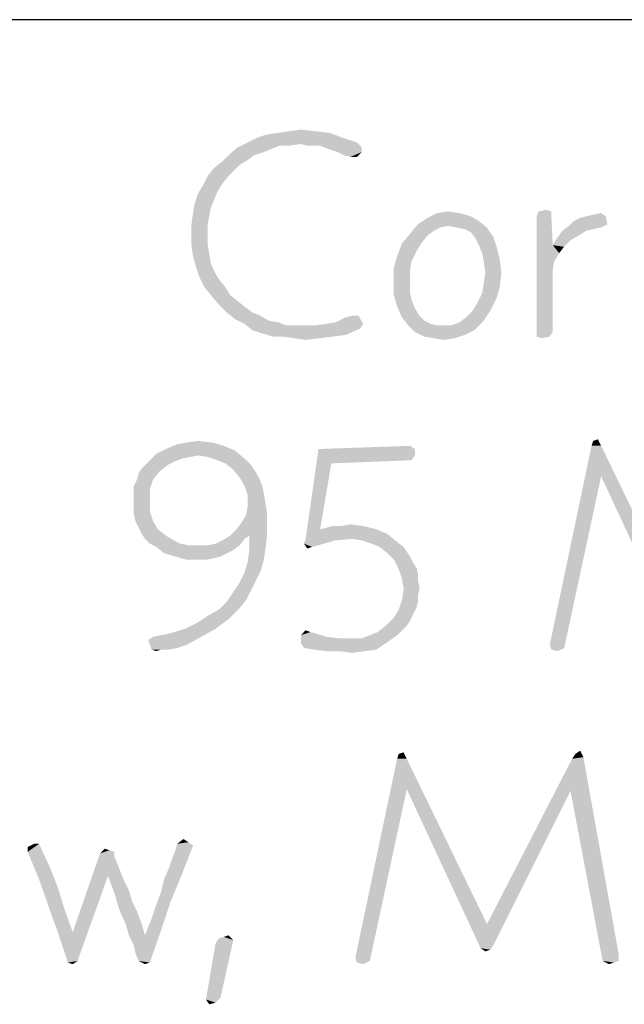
# Model space of a CAD drawing. Header units: inches. Extents: x -1 to 69, y -1 to 45.
# Tile 22 of 39: x 63.6 to 64.4, y 2.3 to 3.8. Entities that reach past the tile are written whole.
import ezdxf

# ---------------------------------------------------------------- set-up
doc = ezdxf.new("R2010")
doc.units = ezdxf.units.IN
doc.header["$LTSCALE"] = 3.74
doc.header["$MEASUREMENT"] = 0
doc.layers.get('0').update_dxf_attribs({"linetype": 'CONTINUOUS'})

msp = doc.modelspace()

# ---------------------------------------------------------------- linework, layer by layer
at = {"color": 2, "linetype": 'CONTINUOUS'}
msp.add_line((68, 3.75), (56.5, 3.75), dxfattribs=at)
for points in [[(63.9094, 3.5804), (63.9233, 3.585), (64.0133, 3.5873)], [(63.9094, 3.5804), (64.0133, 3.5873), (64.0317, 3.5804)], [(64.0133, 3.5873), (63.9233, 3.585), (63.9394, 3.5873)], [(63.9925, 3.5896), (63.9394, 3.5873), (63.9556, 3.5896)], [(63.9394, 3.5873), (63.9925, 3.5896), (64.0133, 3.5873)], [(63.9556, 3.5896), (63.9717, 3.592), (63.9925, 3.5896)], [(63.9717, 3.5712), (63.8817, 3.5666), (63.8956, 3.5735)], [(63.9717, 3.5712), (63.9417, 3.5689), (63.8817, 3.5666)], [(63.8817, 3.5666), (63.9417, 3.5689), (63.9302, 3.5643)], [(64.0317, 3.5804), (63.8956, 3.5735), (63.9094, 3.5804)], [(63.8956, 3.5735), (64.0317, 3.5804), (64.0525, 3.5735)], [(63.8956, 3.5735), (64.0525, 3.5735), (63.9717, 3.5712)], [(63.9417, 3.5689), (63.9717, 3.5712), (63.9556, 3.5689)], [(63.981, 3.5689), (63.9717, 3.5712), (64.0525, 3.5735)], [(63.9902, 3.5689), (63.981, 3.5689), (64.0525, 3.5735)], [(63.9994, 3.5689), (63.9902, 3.5689), (64.0525, 3.5735)], [(63.9994, 3.5689), (64.0525, 3.5735), (64.0594, 3.5666)], [(64.0594, 3.5666), (64.011, 3.5643), (63.9994, 3.5689)], [(63.9048, 3.555), (63.8587, 3.5458), (63.8702, 3.5573)], [(63.9048, 3.555), (63.8956, 3.5481), (63.8587, 3.5458)], [(63.9302, 3.5643), (63.8702, 3.5573), (63.8817, 3.5666)], [(63.9302, 3.5643), (63.9187, 3.5596), (63.8702, 3.5573)], [(63.8702, 3.5573), (63.9187, 3.5596), (63.9048, 3.555)], [(64.0179, 3.562), (64.011, 3.5643), (64.0594, 3.5666)], [(64.0248, 3.5596), (64.0179, 3.562), (64.0594, 3.5666)], [(64.0248, 3.5596), (64.0594, 3.5666), (64.0594, 3.5596)], [(64.0594, 3.5596), (64.034, 3.555), (64.0248, 3.5596)], [(64.0433, 3.5527), (64.034, 3.555), (64.0594, 3.5596)], [(64.0433, 3.5527), (64.0594, 3.5596), (64.0525, 3.5527)], [(63.884, 3.5412), (63.8471, 3.5366), (63.8587, 3.5458)], [(63.8471, 3.5366), (63.884, 3.5412), (63.8748, 3.532)], [(63.8587, 3.5458), (63.8956, 3.5481), (63.884, 3.5412)], [(63.8748, 3.532), (63.8379, 3.525), (63.8471, 3.5366)], [(63.8379, 3.525), (63.8748, 3.532), (63.8656, 3.5227)], [(63.8517, 3.502), (63.824, 3.4996), (63.831, 3.5112)], [(63.8656, 3.5227), (63.831, 3.5112), (63.8379, 3.525)], [(63.8656, 3.5227), (63.8587, 3.5135), (63.831, 3.5112)], [(63.831, 3.5112), (63.8587, 3.5135), (63.8517, 3.502)], [(63.8471, 3.4904), (63.8194, 3.4858), (63.824, 3.4996)], [(63.824, 3.4996), (63.8517, 3.502), (63.8471, 3.4904)], [(63.8425, 3.4789), (63.8171, 3.472), (63.8194, 3.4858)], [(63.8194, 3.4858), (63.8471, 3.4904), (63.8425, 3.4789)], [(63.8402, 3.4673), (63.8148, 3.4558), (63.8171, 3.472)], [(63.8171, 3.472), (63.8425, 3.4789), (63.8402, 3.4673)], [(64.2002, 3.472), (64.2163, 3.4673), (64.154, 3.465)], [(64.2002, 3.472), (64.154, 3.465), (64.1679, 3.472)], [(64.1679, 3.472), (64.184, 3.4743), (64.2002, 3.472)], [(64.3317, 3.4743), (64.311, 3.4673), (64.3133, 3.4743)], [(64.311, 3.4673), (64.3317, 3.4743), (64.334, 3.4258)], [(64.3133, 3.4743), (64.3248, 3.4766), (64.3317, 3.4743)], [(64.3825, 3.4673), (64.3917, 3.4696), (64.4033, 3.472)], [(64.3825, 3.4673), (64.4033, 3.472), (64.4102, 3.4673)], [(63.8148, 3.4558), (63.8402, 3.4673), (63.8379, 3.4535)], [(63.8379, 3.4535), (63.8148, 3.442), (63.8148, 3.4558)], [(64.1725, 3.4512), (64.1287, 3.442), (64.1402, 3.4558)], [(64.2279, 3.4604), (64.1402, 3.4558), (64.154, 3.465)], [(64.184, 3.4535), (64.1402, 3.4558), (64.2279, 3.4604)], [(64.1402, 3.4558), (64.184, 3.4535), (64.1725, 3.4512)], [(64.154, 3.465), (64.2163, 3.4673), (64.2279, 3.4604)], [(64.1956, 3.4512), (64.184, 3.4535), (64.2279, 3.4604)], [(64.1956, 3.4512), (64.2279, 3.4604), (64.2394, 3.4512)], [(64.334, 3.4258), (64.311, 3.2943), (64.311, 3.4673)], [(64.4125, 3.4558), (64.3571, 3.4535), (64.364, 3.4604)], [(64.3571, 3.4535), (64.4125, 3.4558), (64.4033, 3.4512)], [(64.364, 3.4604), (64.3733, 3.465), (64.4102, 3.4673)], [(64.364, 3.4604), (64.4102, 3.4673), (64.4125, 3.4558)], [(64.4102, 3.4673), (64.3733, 3.465), (64.3825, 3.4673)], [(63.8148, 3.442), (63.8379, 3.4535), (63.8379, 3.442)], [(63.8379, 3.442), (63.8379, 3.4281), (63.8148, 3.4258)], [(63.8379, 3.442), (63.8148, 3.4258), (63.8148, 3.442)], [(64.154, 3.4396), (64.1171, 3.4281), (64.1287, 3.442)], [(64.1725, 3.4512), (64.1633, 3.4466), (64.1287, 3.442)], [(64.1287, 3.442), (64.1633, 3.4466), (64.154, 3.4396)], [(64.2394, 3.4512), (64.2071, 3.4489), (64.1956, 3.4512)], [(64.2163, 3.4443), (64.2071, 3.4489), (64.2394, 3.4512)], [(64.2163, 3.4443), (64.2394, 3.4512), (64.2487, 3.4373)], [(64.2487, 3.4373), (64.2233, 3.435), (64.2163, 3.4443)], [(64.3825, 3.4466), (64.371, 3.4396), (64.341, 3.4373)], [(64.3825, 3.4466), (64.341, 3.4373), (64.3479, 3.4466)], [(64.4033, 3.4512), (64.3479, 3.4466), (64.3571, 3.4535)], [(64.4033, 3.4512), (64.3917, 3.4489), (64.3479, 3.4466)], [(64.3479, 3.4466), (64.3917, 3.4489), (64.3825, 3.4466)], [(63.8148, 3.4258), (63.8379, 3.4281), (63.8402, 3.4143)], [(64.1448, 3.4281), (64.1379, 3.4166), (64.1102, 3.4096)], [(64.1448, 3.4281), (64.1102, 3.4096), (64.1171, 3.4281)], [(64.1171, 3.4281), (64.154, 3.4396), (64.1448, 3.4281)], [(64.2279, 3.4258), (64.2233, 3.435), (64.2487, 3.4373)], [(64.2279, 3.4258), (64.2487, 3.4373), (64.2533, 3.4235)], [(64.3594, 3.4327), (64.334, 3.4258), (64.341, 3.4373)], [(64.334, 3.4258), (64.3594, 3.4327), (64.3502, 3.4235)], [(64.341, 3.4373), (64.371, 3.4396), (64.3594, 3.4327)], [(63.8402, 3.4143), (63.8171, 3.4096), (63.8148, 3.4258)], [(63.8171, 3.4096), (63.8402, 3.4143), (63.8425, 3.4004)], [(64.1102, 3.4096), (64.1379, 3.4166), (64.131, 3.4027)], [(64.2533, 3.4235), (64.2325, 3.4143), (64.2279, 3.4258)], [(64.2325, 3.4143), (64.2533, 3.4235), (64.2579, 3.405)], [(64.2579, 3.405), (64.2348, 3.4027), (64.2325, 3.4143)], [(64.334, 3.4258), (64.3363, 3.4027), (64.311, 3.2943)], [(64.334, 3.4258), (64.3502, 3.4235), (64.3433, 3.4143)], [(64.334, 3.4258), (64.3433, 3.4143), (64.3363, 3.4027)], [(63.8425, 3.4004), (63.8217, 3.3935), (63.8171, 3.4096)], [(63.8217, 3.3935), (63.8425, 3.4004), (63.8471, 3.3889)], [(64.131, 3.4027), (64.1056, 3.3935), (64.1102, 3.4096)], [(64.1056, 3.3935), (64.131, 3.4027), (64.1287, 3.3889)], [(64.2371, 3.3866), (64.2348, 3.4027), (64.2579, 3.405)], [(64.2371, 3.3866), (64.2579, 3.405), (64.2602, 3.3866)], [(64.3363, 3.4027), (64.334, 3.3912), (64.311, 3.2943)], [(63.8471, 3.3889), (63.8263, 3.3796), (63.8217, 3.3935)], [(63.8263, 3.3796), (63.8471, 3.3889), (63.854, 3.3773)], [(64.1287, 3.3889), (64.1056, 3.375), (64.1056, 3.3935)], [(64.1056, 3.375), (64.1287, 3.3889), (64.1287, 3.375)], [(64.2602, 3.3866), (64.2348, 3.3704), (64.2371, 3.3866)], [(64.2348, 3.3704), (64.2602, 3.3866), (64.2579, 3.3658)], [(64.334, 3.3912), (64.334, 3.3012), (64.311, 3.2943)], [(63.854, 3.3773), (63.8333, 3.3658), (63.8263, 3.3796)], [(63.8333, 3.3658), (63.854, 3.3773), (63.8633, 3.3658)], [(64.1287, 3.375), (64.1287, 3.3589), (64.1056, 3.3543)], [(64.1287, 3.375), (64.1056, 3.3543), (64.1056, 3.375)], [(64.2579, 3.3658), (64.2325, 3.3566), (64.2348, 3.3704)], [(63.8633, 3.3658), (63.8425, 3.3543), (63.8333, 3.3658)], [(63.8425, 3.3543), (63.8633, 3.3658), (63.8702, 3.3543)], [(64.1056, 3.3543), (64.1287, 3.3589), (64.131, 3.3473)], [(64.2533, 3.3496), (64.2256, 3.3427), (64.2325, 3.3566)], [(64.2325, 3.3566), (64.2579, 3.3658), (64.2533, 3.3496)], [(63.8702, 3.3543), (63.854, 3.3404), (63.8425, 3.3543)], [(63.8702, 3.3543), (63.8817, 3.345), (63.854, 3.3404)], [(63.854, 3.3404), (63.8817, 3.345), (63.8933, 3.3358)], [(64.131, 3.3473), (64.1102, 3.3381), (64.1056, 3.3543)], [(64.1102, 3.3381), (64.131, 3.3473), (64.1356, 3.3358)], [(64.2187, 3.3312), (64.2256, 3.3427), (64.2533, 3.3496)], [(64.2187, 3.3312), (64.2533, 3.3496), (64.244, 3.3312)], [(63.8933, 3.3358), (63.8656, 3.3289), (63.854, 3.3404)], [(63.8656, 3.3289), (63.8933, 3.3358), (63.9025, 3.3289)], [(63.9025, 3.3289), (63.8771, 3.3196), (63.8656, 3.3289)], [(63.9025, 3.3289), (63.914, 3.3243), (63.8771, 3.3196)], [(64.1356, 3.3358), (64.1171, 3.322), (64.1102, 3.3381)], [(64.1356, 3.3358), (64.1425, 3.3243), (64.1171, 3.322)], [(64.244, 3.3312), (64.2094, 3.322), (64.2187, 3.3312)], [(64.2094, 3.322), (64.244, 3.3312), (64.2348, 3.3173)], [(63.8771, 3.3196), (63.914, 3.3243), (63.9256, 3.3173)], [(63.9256, 3.3173), (63.891, 3.3127), (63.8771, 3.3196)], [(63.9256, 3.3173), (63.9394, 3.315), (63.891, 3.3127)], [(63.891, 3.3127), (63.9394, 3.315), (63.951, 3.3104)], [(64.0617, 3.3127), (64.0087, 3.3127), (64.0225, 3.315)], [(64.0225, 3.315), (64.0363, 3.322), (64.0548, 3.3243)], [(64.0225, 3.315), (64.0548, 3.3243), (64.0617, 3.3127)], [(64.0548, 3.3243), (64.0363, 3.322), (64.0456, 3.3243)], [(64.1171, 3.322), (64.1425, 3.3243), (64.1494, 3.3173)], [(64.1494, 3.3173), (64.1263, 3.3104), (64.1171, 3.322)], [(64.1494, 3.3173), (64.1587, 3.3127), (64.1263, 3.3104)], [(64.1887, 3.3104), (64.2002, 3.315), (64.2348, 3.3173)], [(64.1887, 3.3104), (64.2348, 3.3173), (64.221, 3.3035)], [(64.2348, 3.3173), (64.2002, 3.315), (64.2094, 3.322)], [(63.951, 3.3104), (63.9025, 3.3035), (63.891, 3.3127)], [(63.9925, 3.3104), (64.0571, 3.3058), (63.9025, 3.3035)], [(63.9787, 3.3104), (63.9925, 3.3104), (63.9025, 3.3035)], [(63.9648, 3.3104), (63.9787, 3.3104), (63.9025, 3.3035)], [(63.951, 3.3104), (63.9648, 3.3104), (63.9025, 3.3035)], [(63.9163, 3.2989), (63.9025, 3.3035), (64.0571, 3.3058)], [(63.9163, 3.2989), (64.0571, 3.3058), (64.0363, 3.2966)], [(64.0363, 3.2966), (63.9325, 3.2943), (63.9163, 3.2989)], [(64.0617, 3.3127), (63.9925, 3.3104), (64.0087, 3.3127)], [(63.9925, 3.3104), (64.0617, 3.3127), (64.0571, 3.3058)], [(64.1263, 3.3104), (64.1587, 3.3127), (64.1679, 3.3104)], [(64.1679, 3.3104), (64.1356, 3.3012), (64.1263, 3.3104)], [(64.1887, 3.3104), (64.221, 3.3035), (64.1356, 3.3012)], [(64.1794, 3.3104), (64.1887, 3.3104), (64.1356, 3.3012)], [(64.1679, 3.3104), (64.1794, 3.3104), (64.1356, 3.3012)], [(64.1356, 3.3012), (64.221, 3.3035), (64.2071, 3.2966)], [(64.2071, 3.2966), (64.1494, 3.2943), (64.1356, 3.3012)], [(64.311, 3.2943), (64.334, 3.3012), (64.3294, 3.2943)], [(63.9463, 3.2943), (63.9325, 3.2943), (64.0363, 3.2966)], [(63.9463, 3.2943), (64.0363, 3.2966), (64.0179, 3.2943)], [(64.0179, 3.2943), (63.9625, 3.292), (63.9463, 3.2943)], [(63.9625, 3.292), (64.0179, 3.2943), (63.9994, 3.292)], [(63.9994, 3.292), (63.9787, 3.2896), (63.9625, 3.292)], [(64.1633, 3.292), (64.1494, 3.2943), (64.2071, 3.2966)], [(64.1633, 3.292), (64.2071, 3.2966), (64.1933, 3.292)], [(64.1933, 3.292), (64.1771, 3.2896), (64.1633, 3.292)], [(64.3294, 3.2943), (64.3179, 3.292), (64.311, 3.2943)], [(63.8081, 3.142), (63.8243, 3.1443), (63.8451, 3.142)], [(64.3897, 3.1373), (64.392, 3.1443), (64.3989, 3.1466)], [(64.3897, 3.1373), (64.3989, 3.1466), (64.4035, 3.1373)], [(63.8774, 3.1304), (63.7643, 3.1258), (63.7781, 3.1327)], [(63.8243, 3.1235), (63.7643, 3.1258), (63.8774, 3.1304)], [(63.8612, 3.1373), (63.7781, 3.1327), (63.7943, 3.1396)], [(63.7781, 3.1327), (63.8612, 3.1373), (63.8774, 3.1304)], [(63.8451, 3.142), (63.7943, 3.1396), (63.8081, 3.142)], [(63.7943, 3.1396), (63.8451, 3.142), (63.8612, 3.1373)], [(63.8381, 3.1212), (63.8243, 3.1235), (63.8774, 3.1304)], [(63.8381, 3.1212), (63.8774, 3.1304), (63.8912, 3.1189)], [(64.0158, 3.112), (63.9789, 3.0035), (63.9974, 3.1327)], [(63.9974, 3.1327), (64.1289, 3.1373), (64.1358, 3.1327)], [(63.9974, 3.1327), (64.1358, 3.1327), (64.0158, 3.112)], [(64.1358, 3.1327), (64.1358, 3.1235), (64.0158, 3.112)], [(64.4035, 3.1373), (64.4035, 3.0935), (64.3297, 2.8512)], [(64.4035, 3.1373), (64.3297, 2.8512), (64.3897, 3.1373)], [(64.4035, 3.0935), (64.4035, 3.1373), (64.5189, 2.8996)], [(63.8012, 3.1189), (63.7897, 3.1143), (63.7505, 3.112)], [(63.8012, 3.1189), (63.7505, 3.112), (63.7574, 3.1189)], [(63.8243, 3.1235), (63.7574, 3.1189), (63.7643, 3.1258)], [(63.8243, 3.1235), (63.8128, 3.1212), (63.7574, 3.1189)], [(63.7574, 3.1189), (63.8128, 3.1212), (63.8012, 3.1189)], [(63.8912, 3.1189), (63.852, 3.1166), (63.8381, 3.1212)], [(63.8635, 3.112), (63.852, 3.1166), (63.8912, 3.1189)], [(63.8635, 3.112), (63.8912, 3.1189), (63.9005, 3.1096)], [(64.1358, 3.1235), (64.1312, 3.1166), (64.0158, 3.112)], [(63.7689, 3.1004), (63.7389, 3.0981), (63.7435, 3.105)], [(63.7805, 3.1096), (63.7435, 3.105), (63.7505, 3.112)], [(63.7435, 3.105), (63.7805, 3.1096), (63.7689, 3.1004)], [(63.7505, 3.112), (63.7897, 3.1143), (63.7805, 3.1096)], [(63.9005, 3.1096), (63.8751, 3.1027), (63.8635, 3.112)], [(63.8751, 3.1027), (63.9005, 3.1096), (63.9051, 3.1027)], [(63.9051, 3.1027), (63.8843, 3.0912), (63.8751, 3.1027)], [(63.8843, 3.0912), (63.9051, 3.1027), (63.912, 3.0912)], [(64.0158, 3.112), (63.9997, 3.0173), (63.9789, 3.0035)], [(63.7597, 3.0889), (63.732, 3.0796), (63.7366, 3.0889)], [(63.732, 3.0796), (63.7597, 3.0889), (63.7551, 3.075)], [(63.7366, 3.0889), (63.7389, 3.0981), (63.7689, 3.1004)], [(63.7366, 3.0889), (63.7689, 3.1004), (63.7597, 3.0889)], [(63.912, 3.0912), (63.8912, 3.0796), (63.8843, 3.0912)], [(63.8912, 3.0796), (63.912, 3.0912), (63.9166, 3.0796)], [(64.3297, 2.8512), (64.4035, 3.0935), (64.3505, 2.8466)], [(64.5189, 2.8996), (64.5097, 2.865), (64.4035, 3.0935)], [(63.7551, 3.075), (63.732, 3.0681), (63.732, 3.0796)], [(63.732, 3.0589), (63.732, 3.0681), (63.7551, 3.075)], [(63.732, 3.0589), (63.7551, 3.075), (63.7551, 3.0589)], [(63.9166, 3.0796), (63.8958, 3.0658), (63.8912, 3.0796)], [(63.9166, 3.0796), (63.9189, 3.0681), (63.8958, 3.0658)], [(63.7551, 3.0589), (63.732, 3.0473), (63.732, 3.0589)], [(63.732, 3.0473), (63.7551, 3.0589), (63.7551, 3.0427)], [(63.8958, 3.0658), (63.9189, 3.0681), (63.9212, 3.0543)], [(63.9212, 3.0543), (63.8958, 3.052), (63.8958, 3.0658)], [(63.7551, 3.0427), (63.732, 3.0381), (63.732, 3.0473)], [(63.9235, 3.0404), (63.8935, 3.0381), (63.8958, 3.052)], [(63.8958, 3.052), (63.9212, 3.0543), (63.9235, 3.0404)], [(63.7343, 3.0289), (63.732, 3.0381), (63.7551, 3.0427)], [(63.7343, 3.0289), (63.7551, 3.0427), (63.7597, 3.0289)], [(63.8866, 3.0266), (63.8935, 3.0381), (63.9235, 3.0404)], [(63.8866, 3.0266), (63.9235, 3.0404), (63.9235, 3.0266)], [(63.7597, 3.0289), (63.7389, 3.0196), (63.7343, 3.0289)], [(63.7389, 3.0196), (63.7597, 3.0289), (63.7666, 3.0173)], [(63.7666, 3.0173), (63.7435, 3.0104), (63.7389, 3.0196)], [(63.7435, 3.0104), (63.7666, 3.0173), (63.7781, 3.0081)], [(63.8705, 3.0081), (63.8797, 3.0173), (63.9235, 3.0266)], [(63.8981, 3.0081), (63.8705, 3.0081), (63.9235, 3.0266)], [(63.9235, 3.0266), (63.8797, 3.0173), (63.8866, 3.0266)], [(63.8981, 3.0081), (63.9235, 3.0266), (63.9235, 3.0081)], [(64.0805, 3.0173), (64.0966, 3.0104), (63.9789, 3.0035)], [(63.9997, 3.0173), (64.0805, 3.0173), (63.9789, 3.0035)], [(63.9997, 3.0173), (64.0089, 3.0196), (64.062, 3.022)], [(63.9997, 3.0173), (64.062, 3.022), (64.0805, 3.0173)], [(64.0297, 3.022), (64.062, 3.022), (64.0089, 3.0196)], [(64.0297, 3.022), (64.0089, 3.0196), (64.0181, 3.022)], [(64.0297, 3.022), (64.0435, 3.0243), (64.062, 3.022)], [(63.7781, 3.0081), (63.7481, 3.0035), (63.7435, 3.0104)], [(63.7481, 3.0035), (63.7781, 3.0081), (63.7897, 3.0012)], [(63.7897, 3.0012), (63.7551, 2.9966), (63.7481, 3.0035)], [(63.8381, 2.9943), (63.8497, 2.9966), (63.8912, 3.0035)], [(63.8381, 2.9943), (63.8912, 3.0035), (63.8843, 2.9943)], [(63.8497, 2.9966), (63.8589, 3.0012), (63.8912, 3.0035)], [(63.8981, 3.0081), (63.8912, 3.0035), (63.8589, 3.0012)], [(63.8981, 3.0081), (63.8589, 3.0012), (63.8705, 3.0081)], [(63.9235, 3.0081), (63.8981, 2.9896), (63.8981, 3.0081)], [(63.8981, 2.9896), (63.9235, 3.0081), (63.9212, 2.9896)], [(64.0205, 3.0012), (63.9766, 2.9966), (63.9789, 3.0035)], [(64.0458, 3.0035), (63.9789, 3.0035), (64.0966, 3.0104)], [(63.9789, 3.0035), (64.0458, 3.0035), (64.0205, 3.0012)], [(64.0597, 3.0012), (64.0458, 3.0035), (64.0966, 3.0104)], [(64.0597, 3.0012), (64.0966, 3.0104), (64.1105, 2.9989)], [(63.7551, 2.9966), (63.7897, 3.0012), (63.7989, 2.9966)], [(63.7989, 2.9966), (63.7643, 2.992), (63.7551, 2.9966)], [(63.7989, 2.9966), (63.8105, 2.9943), (63.7643, 2.992)], [(63.8381, 2.9943), (63.8843, 2.9943), (63.7643, 2.992)], [(63.8243, 2.9943), (63.8381, 2.9943), (63.7643, 2.992)], [(63.8105, 2.9943), (63.8243, 2.9943), (63.7643, 2.992)], [(63.7643, 2.992), (63.8843, 2.9943), (63.8751, 2.9873)], [(63.8751, 2.9873), (63.7758, 2.9827), (63.7643, 2.992)], [(63.7758, 2.9827), (63.8751, 2.9873), (63.8658, 2.9827)], [(63.9212, 2.9896), (63.9189, 2.9735), (63.8958, 2.9712)], [(63.9212, 2.9896), (63.8958, 2.9712), (63.8981, 2.9896)], [(63.9766, 2.9966), (64.0205, 3.0012), (63.9974, 2.9943)], [(63.9766, 2.9966), (63.9974, 2.9943), (63.9881, 2.992)], [(63.9881, 2.992), (63.9812, 2.9896), (63.9766, 2.9966)], [(64.1105, 2.9989), (64.0735, 2.9966), (64.0597, 3.0012)], [(64.0851, 2.992), (64.0735, 2.9966), (64.1105, 2.9989)], [(64.0851, 2.992), (64.1105, 2.9989), (64.1197, 2.992)], [(64.1197, 2.992), (64.0966, 2.9827), (64.0851, 2.992)], [(64.1197, 2.992), (64.1243, 2.985), (64.0966, 2.9827)], [(63.8658, 2.9827), (63.792, 2.9781), (63.7758, 2.9827)], [(63.792, 2.9781), (63.8658, 2.9827), (63.8566, 2.9781)], [(63.8566, 2.9781), (63.8081, 2.9735), (63.792, 2.9781)], [(63.8566, 2.9781), (63.8474, 2.9758), (63.8081, 2.9735)], [(63.8243, 2.9735), (63.8081, 2.9735), (63.8474, 2.9758)], [(63.8243, 2.9735), (63.8474, 2.9758), (63.8358, 2.9735)], [(63.8958, 2.9712), (63.9189, 2.9735), (63.9143, 2.9573)], [(64.0966, 2.9827), (64.1243, 2.985), (64.1289, 2.9781)], [(64.1289, 2.9781), (64.1058, 2.9735), (64.0966, 2.9827)], [(64.1058, 2.9735), (64.1289, 2.9781), (64.1335, 2.9689)], [(64.1335, 2.9689), (64.1128, 2.9596), (64.1058, 2.9735)], [(63.9143, 2.9573), (63.8912, 2.955), (63.8958, 2.9712)], [(64.1335, 2.9689), (64.1381, 2.962), (64.1128, 2.9596)], [(64.1128, 2.9596), (64.1381, 2.962), (64.1405, 2.9527)], [(64.1405, 2.9527), (64.1174, 2.9458), (64.1128, 2.9596)], [(63.9074, 2.9435), (63.8843, 2.9412), (63.8912, 2.955)], [(63.8912, 2.955), (63.9143, 2.9573), (63.9074, 2.9435)], [(64.1174, 2.9458), (64.1405, 2.9527), (64.1405, 2.9435)], [(64.1405, 2.9435), (64.1197, 2.932), (64.1174, 2.9458)], [(63.9005, 2.9296), (63.8751, 2.9273), (63.8843, 2.9412)], [(63.8843, 2.9412), (63.9074, 2.9435), (63.9005, 2.9296)], [(64.1428, 2.932), (64.1405, 2.9227), (64.1174, 2.9158)], [(64.1428, 2.932), (64.1174, 2.9158), (64.1197, 2.932)], [(64.1197, 2.932), (64.1405, 2.9435), (64.1428, 2.932)], [(63.8935, 2.9158), (63.8658, 2.9135), (63.8751, 2.9273)], [(63.8751, 2.9273), (63.9005, 2.9296), (63.8935, 2.9158)], [(64.1174, 2.9158), (64.1405, 2.9227), (64.1405, 2.9135)], [(63.8381, 2.8927), (63.8543, 2.902), (63.8843, 2.9043)], [(63.8381, 2.8927), (63.8843, 2.9043), (63.8681, 2.8881)], [(63.8843, 2.9043), (63.8543, 2.902), (63.8658, 2.9135)], [(63.8658, 2.9135), (63.8935, 2.9158), (63.8843, 2.9043)], [(64.1405, 2.9135), (64.1128, 2.902), (64.1174, 2.9158)], [(64.1405, 2.9135), (64.1381, 2.9043), (64.1128, 2.902)], [(64.1128, 2.902), (64.1381, 2.9043), (64.1335, 2.895)], [(63.8681, 2.8881), (63.8243, 2.8835), (63.8381, 2.8927)], [(64.1289, 2.8858), (64.0943, 2.8789), (64.1058, 2.8904)], [(64.1335, 2.895), (64.1058, 2.8904), (64.1128, 2.902)], [(64.1058, 2.8904), (64.1335, 2.895), (64.1289, 2.8858)], [(63.7597, 2.8627), (63.7828, 2.8673), (63.8497, 2.8743)], [(63.7597, 2.8627), (63.8497, 2.8743), (63.8289, 2.8627)], [(63.8497, 2.8743), (63.7828, 2.8673), (63.8058, 2.8743)], [(63.8058, 2.8743), (63.8243, 2.8835), (63.8681, 2.8881)], [(63.8058, 2.8743), (63.8681, 2.8881), (63.8497, 2.8743)], [(64.1243, 2.8789), (64.1174, 2.872), (64.0828, 2.8696)], [(64.1243, 2.8789), (64.0828, 2.8696), (64.0943, 2.8789)], [(64.0943, 2.8789), (64.1289, 2.8858), (64.1243, 2.8789)], [(63.8289, 2.8627), (63.7528, 2.8581), (63.7597, 2.8627)], [(63.7551, 2.8512), (63.7528, 2.8581), (63.8289, 2.8627)], [(63.7551, 2.8512), (63.8289, 2.8627), (63.8081, 2.8512)], [(63.9858, 2.8696), (63.972, 2.865), (63.9789, 2.872)], [(63.972, 2.865), (63.9858, 2.8696), (64.0089, 2.8627)], [(64.0089, 2.8627), (63.972, 2.8535), (63.972, 2.865)], [(64.0089, 2.8627), (64.0274, 2.8604), (63.972, 2.8535)], [(64.0458, 2.8604), (64.0597, 2.8604), (63.972, 2.8535)], [(64.0274, 2.8604), (64.0458, 2.8604), (63.972, 2.8535)], [(64.0943, 2.8535), (63.972, 2.8535), (64.0597, 2.8604)], [(64.1105, 2.865), (64.0597, 2.8604), (64.0712, 2.865)], [(64.0597, 2.8604), (64.1105, 2.865), (64.0943, 2.8535)], [(64.0712, 2.865), (64.0828, 2.8696), (64.1174, 2.872)], [(64.0712, 2.865), (64.1174, 2.872), (64.1105, 2.865)], [(63.8081, 2.8512), (63.7574, 2.8443), (63.7551, 2.8512)], [(63.8081, 2.8512), (63.7943, 2.8466), (63.7574, 2.8443)], [(63.7712, 2.8443), (63.7574, 2.8443), (63.7943, 2.8466)], [(63.7712, 2.8443), (63.7943, 2.8466), (63.7828, 2.8443)], [(64.0943, 2.8535), (63.9766, 2.8466), (63.972, 2.8535)], [(63.9905, 2.8443), (63.9766, 2.8466), (64.0943, 2.8535)], [(63.9905, 2.8443), (64.0943, 2.8535), (64.0805, 2.8443)], [(64.3505, 2.8466), (64.332, 2.8443), (64.3297, 2.8512)], [(64.332, 2.8443), (64.3505, 2.8466), (64.3412, 2.842)], [(63.7712, 2.8443), (63.7643, 2.842), (63.7574, 2.8443)], [(64.0805, 2.8443), (64.0089, 2.842), (63.9905, 2.8443)], [(64.0274, 2.842), (64.0089, 2.842), (64.0805, 2.8443)], [(64.0274, 2.842), (64.0805, 2.8443), (64.0643, 2.842)], [(64.0643, 2.842), (64.0458, 2.8396), (64.0274, 2.842)], [(64.1103, 2.6873), (64.1126, 2.6943), (64.1195, 2.6966)], [(64.1103, 2.6873), (64.1195, 2.6966), (64.1242, 2.6873)], [(64.378, 2.6896), (64.3618, 2.6873), (64.3665, 2.6943)], [(64.3665, 2.6943), (64.3734, 2.6989), (64.378, 2.6896)], [(64.1242, 2.6873), (64.1242, 2.6435), (64.0503, 2.4012)], [(64.1242, 2.6873), (64.0503, 2.4012), (64.1103, 2.6873)], [(64.1242, 2.6435), (64.1242, 2.6873), (64.2395, 2.4496)], [(64.3595, 2.6412), (64.2395, 2.4496), (64.3618, 2.6873)], [(64.3595, 2.6412), (64.3618, 2.6873), (64.378, 2.6896)], [(64.3595, 2.6412), (64.378, 2.6896), (64.4288, 2.4058)], [(64.0503, 2.4012), (64.1242, 2.6435), (64.0711, 2.3966)], [(64.2395, 2.4496), (64.2303, 2.415), (64.1242, 2.6435)], [(64.2395, 2.4496), (64.3595, 2.6412), (64.2488, 2.4196)], [(64.4288, 2.4058), (64.4057, 2.3966), (64.3595, 2.6412)], [(63.5957, 2.565), (63.5795, 2.5604), (63.5888, 2.565)], [(63.5795, 2.5535), (63.5795, 2.5604), (63.5957, 2.565)], [(63.5795, 2.5535), (63.5957, 2.565), (63.6118, 2.5304)], [(63.7826, 2.5304), (63.7872, 2.5443), (63.8172, 2.5627)], [(63.7826, 2.5304), (63.8172, 2.5627), (63.8011, 2.5212)], [(63.7872, 2.5443), (63.7918, 2.5558), (63.8172, 2.5627)], [(63.8172, 2.5627), (63.7918, 2.5558), (63.7942, 2.565)], [(63.8103, 2.5673), (63.7942, 2.565), (63.8034, 2.572)], [(63.7942, 2.565), (63.8103, 2.5673), (63.8172, 2.5627)], [(63.6118, 2.5304), (63.5957, 2.5143), (63.5795, 2.5535)], [(63.7042, 2.5466), (63.6442, 2.4381), (63.6834, 2.5512)], [(63.6972, 2.5558), (63.6834, 2.5512), (63.6903, 2.5581)], [(63.6972, 2.5558), (63.7042, 2.5535), (63.6834, 2.5512)], [(63.6834, 2.5512), (63.7042, 2.5535), (63.7042, 2.5466)], [(63.7042, 2.5466), (63.6949, 2.5189), (63.6442, 2.4381)], [(63.7042, 2.5466), (63.7088, 2.535), (63.6949, 2.5189)], [(63.7088, 2.535), (63.7134, 2.5235), (63.6949, 2.5189)], [(63.5957, 2.5143), (63.6118, 2.5304), (63.6234, 2.5004)], [(63.6949, 2.5189), (63.7134, 2.5235), (63.718, 2.512)], [(63.7711, 2.4958), (63.7757, 2.5143), (63.8011, 2.5212)], [(63.7711, 2.4958), (63.8011, 2.5212), (63.7849, 2.482)], [(63.8011, 2.5212), (63.7757, 2.5143), (63.7826, 2.5304)], [(63.6234, 2.5004), (63.6095, 2.475), (63.5957, 2.5143)], [(63.6442, 2.4381), (63.6949, 2.5189), (63.6511, 2.3966)], [(63.718, 2.512), (63.7042, 2.4935), (63.6949, 2.5189)], [(63.718, 2.512), (63.7249, 2.4981), (63.7042, 2.4935)], [(63.6095, 2.475), (63.6234, 2.5004), (63.6326, 2.4704)], [(63.7042, 2.4935), (63.7249, 2.4981), (63.7295, 2.482)], [(63.7295, 2.482), (63.7111, 2.4704), (63.7042, 2.4935)], [(63.7849, 2.482), (63.7642, 2.4773), (63.7711, 2.4958)], [(63.7111, 2.4704), (63.7295, 2.482), (63.7365, 2.4681)], [(63.7572, 2.4566), (63.7642, 2.4773), (63.7849, 2.482)], [(63.7572, 2.4566), (63.7849, 2.482), (63.7711, 2.4404)], [(63.6326, 2.4704), (63.6142, 2.4612), (63.6095, 2.475)], [(63.6211, 2.4427), (63.6142, 2.4612), (63.6326, 2.4704)], [(63.6211, 2.4427), (63.6326, 2.4704), (63.6442, 2.4381)], [(63.7365, 2.4681), (63.7203, 2.4496), (63.7111, 2.4704)], [(63.7203, 2.4496), (63.7365, 2.4681), (63.7434, 2.4496)], [(63.7434, 2.4496), (63.7249, 2.4335), (63.7203, 2.4496)], [(63.7249, 2.4335), (63.7434, 2.4496), (63.748, 2.4335)], [(63.7711, 2.4404), (63.748, 2.4335), (63.7572, 2.4566)], [(64.2395, 2.4496), (64.2488, 2.4196), (64.2303, 2.415)], [(63.6442, 2.4381), (63.628, 2.422), (63.6211, 2.4427)], [(63.6511, 2.3966), (63.628, 2.422), (63.6442, 2.4381)], [(63.7318, 2.4196), (63.748, 2.4335), (63.7711, 2.4404)], [(63.7342, 2.4081), (63.7318, 2.4196), (63.7711, 2.4404)], [(63.7388, 2.3966), (63.7342, 2.4081), (63.7711, 2.4404)], [(63.7388, 2.3966), (63.7711, 2.4404), (63.7549, 2.3943)], [(63.6511, 2.3966), (63.6372, 2.3943), (63.628, 2.422)], [(63.748, 2.4335), (63.7318, 2.4196), (63.7249, 2.4335)], [(63.8565, 2.3435), (63.8357, 2.3412), (63.8495, 2.422)], [(63.8749, 2.4266), (63.8495, 2.422), (63.8542, 2.4289)], [(63.8495, 2.422), (63.8749, 2.4266), (63.8565, 2.3435)], [(63.8749, 2.4266), (63.8542, 2.4289), (63.8611, 2.4312)], [(63.8611, 2.4312), (63.868, 2.4335), (63.8749, 2.4266)], [(64.2303, 2.415), (64.2488, 2.4196), (64.2442, 2.4127)], [(64.2442, 2.4127), (64.2372, 2.4104), (64.2303, 2.415)], [(63.6372, 2.3943), (63.6511, 2.3966), (63.6442, 2.392)], [(63.7549, 2.3943), (63.748, 2.392), (63.7388, 2.3966)], [(64.0711, 2.3966), (64.0526, 2.3943), (64.0503, 2.4012)], [(64.0526, 2.3943), (64.0711, 2.3966), (64.0618, 2.392)], [(64.4057, 2.3966), (64.4288, 2.4058), (64.4288, 2.3966)], [(64.4057, 2.3966), (64.4288, 2.3966), (64.4218, 2.3943)], [(64.4218, 2.3943), (64.4149, 2.392), (64.4057, 2.3966)], [(63.8357, 2.3412), (63.8565, 2.3435), (63.8495, 2.3366)], [(63.8495, 2.3366), (63.8403, 2.3343), (63.8357, 2.3412)]]:
    msp.add_solid(points, dxfattribs=at)

doc.saveas('drawing.dxf')
